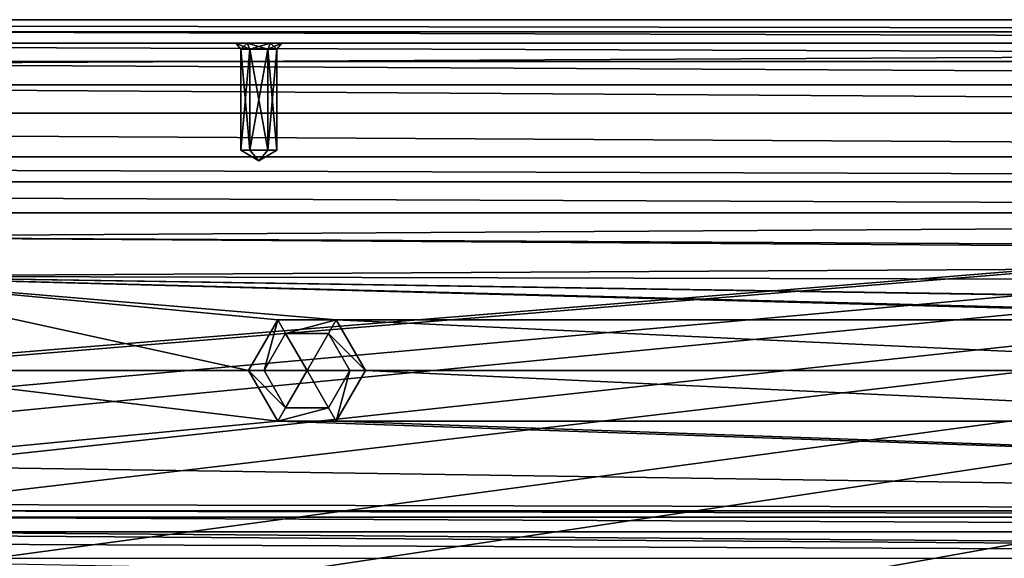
# Model space of a CAD drawing. Header units: inches. Extents: x -12.5 to 12.5, y -27.4 to 0.
# Tile 116 of 136: x 0.9 to 3.8, y -1.6 to 0. Entities that reach past the tile are written whole.
import ezdxf

# ---------------------------------------------------------------- set-up
doc = ezdxf.new("R2010")
doc.units = ezdxf.units.IN
doc.header["$LTSCALE"] = 52.148148
doc.header["$MEASUREMENT"] = 0
for name, color, linetype in [('1', 7, 'CONTINUOUS'), ('106', 7, 'CONTINUOUS'), ('107', 7, 'CONTINUOUS'), ('1116', 7, 'CONTINUOUS'), ('122', 7, 'CONTINUOUS'), ('13', 7, 'CONTINUOUS'), ('1852', 7, 'CONTINUOUS'), ('1853', 7, 'CONTINUOUS'), ('1854', 7, 'CONTINUOUS'), ('1855', 7, 'CONTINUOUS'), ('1856', 7, 'CONTINUOUS'), ('1875', 7, 'CONTINUOUS'), ('1876', 7, 'CONTINUOUS'), ('1877', 7, 'CONTINUOUS'), ('1878', 7, 'CONTINUOUS'), ('1879', 7, 'CONTINUOUS'), ('1880', 7, 'CONTINUOUS'), ('1923', 7, 'CONTINUOUS'), ('1924', 7, 'CONTINUOUS'), ('1925', 7, 'CONTINUOUS'), ('1926', 7, 'CONTINUOUS'), ('1927', 7, 'CONTINUOUS'), ('1928', 7, 'CONTINUOUS'), ('2', 7, 'CONTINUOUS'), ('5', 7, 'CONTINUOUS'), ('725', 7, 'CONTINUOUS'), ('726', 7, 'CONTINUOUS'), ('727', 7, 'CONTINUOUS'), ('728', 7, 'CONTINUOUS'), ('729', 7, 'CONTINUOUS'), ('730', 7, 'CONTINUOUS'), ('9', 7, 'CONTINUOUS')]:
    doc.layers.add(name, color=color, linetype=linetype)

msp = doc.modelspace()

# ---------------------------------------------------------------- linework, layer by layer
at = {"layer": '1', "linetype": 'Continuous'}
for points in [[(-12.2412, -0.07), (-9.9625, -1.8797), (12.2412, -0.07), (-12.2412, -0.07)], [(-9.9625, -1.8797), (-8.8875, -1.809), (12.2412, -0.07), (-9.9625, -1.8797)], [(-8.8875, -1.809), (-7.0125, -1.809), (12.2412, -0.07), (-8.8875, -1.809)], [(-7.0125, -1.809), (-5.7075, -1.809), (12.2412, -0.07), (-7.0125, -1.809)], [(-5.7075, -1.809), (-3.8325, -1.809), (12.2412, -0.07), (-5.7075, -1.809)], [(-3.8325, -1.809), (-2.5275, -1.809), (12.2412, -0.07), (-3.8325, -1.809)], [(-2.5275, -1.809), (-0.6525, -1.809), (12.2412, -0.07), (-2.5275, -1.809)], [(-0.6525, -1.809), (0.6525, -1.809), (12.2412, -0.07), (-0.6525, -1.809)], [(0.6525, -1.809), (2.5275, -1.809), (12.2412, -0.07), (0.6525, -1.809)], [(2.5275, -1.809), (3.8325, -1.809), (12.2412, -0.07), (2.5275, -1.809)], [(3.3795, -24.259), (3.7165, -24.7877), (12.2412, -0.07), (3.3795, -24.259)], [(4.4125, -21.109), (3.3795, -24.259), (12.2412, -0.07), (4.4125, -21.109)], [(3.7165, -24.7877), (3.8415, -24.7877), (12.2412, -0.07), (3.7165, -24.7877)], [(3.8325, -1.809), (5.7075, -1.809), (12.2412, -0.07), (3.8325, -1.809)]]:
    msp.add_3dface(points, dxfattribs=at)
at = {"layer": '106', "color": 9, "linetype": 'Continuous', "true_color": 0xbfc4ba}
for points in [[(-11.8587, -0.4102, -3.07), (-11.4457, -0.28, -3.07), (11.8587, -0.4102, -3.07), (-11.8587, -0.4102, -3.07)], [(-11.4457, -0.28, -3.07), (11.4457, -0.28, -3.07), (11.8587, -0.4102, -3.07), (-11.4457, -0.28, -3.07)], [(11.4457, -0.485, -3.07), (-11.4457, -0.485, -3.07), (-11.8587, -0.4102, -3.07), (11.4457, -0.485, -3.07)], [(11.4457, -0.485, -3.07), (-11.8587, -0.4102, -3.07), (11.8587, -0.4102, -3.07), (11.4457, -0.485, -3.07)]]:
    msp.add_3dface(points, dxfattribs=at)
at = {"layer": '107', "linetype": 'Continuous'}
for points in [[(11.4457, -0.485, -3.3), (-11.4457, -0.485, -3.3), (11.4457, -0.485, -3.07), (11.4457, -0.485, -3.3)], [(11.4457, -0.485, -3.07), (-11.4457, -0.485, -3.3), (-11.4457, -0.485, -3.07), (11.4457, -0.485, -3.07)]]:
    msp.add_3dface(points, dxfattribs=at)
at = {"layer": '1116', "linetype": 'Continuous'}
for points in [[(0.3919, -1.47, -0.438), (10.1817, -1.47, -0.438), (10.1817, -1.4885, -0.3935), (0.3919, -1.47, -0.438)], [(0.3919, -1.4885, -0.3935), (0.3919, -1.47, -0.438), (10.1817, -1.4885, -0.3935), (0.3919, -1.4885, -0.3935)], [(10.1817, -1.533, -0.375), (0.3919, -1.533, -0.375), (0.3919, -1.4885, -0.3935), (10.1817, -1.533, -0.375)], [(10.1817, -1.533, -0.375), (0.3919, -1.4885, -0.3935), (10.1817, -1.4885, -0.3935), (10.1817, -1.533, -0.375)]]:
    msp.add_3dface(points, dxfattribs=at)
at = {"layer": '122', "linetype": 'Continuous'}
for points in [[(-11.4457, -0.28, -3.3), (11.4457, -0.28, -3.3), (-11.4457, -0.28, -3.07), (-11.4457, -0.28, -3.3)], [(11.4457, -0.28, -3.3), (11.4457, -0.28, -3.07), (-11.4457, -0.28, -3.07), (11.4457, -0.28, -3.3)]]:
    msp.add_3dface(points, dxfattribs=at)
at = {"layer": '13', "linetype": 'Continuous'}
for points in [[(0.3919, -1.47, -3.3), (9.473, -1.47, -3.3), (0.3919, -1.47, -0.438), (0.3919, -1.47, -3.3)], [(9.473, -1.47, -3.3), (9.473, -1.47, -2.625), (0.3919, -1.47, -0.438), (9.473, -1.47, -3.3)], [(10.1817, -1.47, -2.625), (10.1817, -1.47, -0.438), (0.3919, -1.47, -0.438), (10.1817, -1.47, -2.625)], [(9.473, -1.47, -2.625), (10.1817, -1.47, -2.625), (0.3919, -1.47, -0.438), (9.473, -1.47, -2.625)]]:
    msp.add_3dface(points, dxfattribs=at)
at = {"layer": '1852', "color": 253, "linetype": 'Continuous', "true_color": 0xaab2c4}
for points in [[(-12.2412, -0.07), (12.2412, -0.07), (-11.2759, -0.07, -0.0652), (-12.2412, -0.07)], [(12.2412, -0.07, -0.25), (-12.2412, -0.07, -0.25), (11.2757, -0.07, -0.1848), (12.2412, -0.07, -0.25)], [(11.2757, -0.07, -0.1848), (-12.2412, -0.07, -0.25), (11.2067, -0.07, -0.1848), (11.2757, -0.07, -0.1848)], [(11.2067, -0.07, -0.1848), (-12.2412, -0.07, -0.25), (8.0639, -0.07, -0.1848), (11.2067, -0.07, -0.1848)], [(8.0639, -0.07, -0.1848), (-12.2412, -0.07, -0.25), (7.9949, -0.07, -0.1848), (8.0639, -0.07, -0.1848)], [(7.9949, -0.07, -0.1848), (-12.2412, -0.07, -0.25), (4.8521, -0.07, -0.1848), (7.9949, -0.07, -0.1848)], [(4.8521, -0.07, -0.1848), (-12.2412, -0.07, -0.25), (4.7831, -0.07, -0.1848), (4.8521, -0.07, -0.1848)], [(4.7831, -0.07, -0.1848), (-12.2412, -0.07, -0.25), (1.6403, -0.07, -0.1848), (4.7831, -0.07, -0.1848)], [(1.6403, -0.07, -0.1848), (-12.2412, -0.07, -0.25), (1.5713, -0.07, -0.1848), (1.6403, -0.07, -0.1848)], [(1.5713, -0.07, -0.1848), (-12.2412, -0.07, -0.25), (-1.5715, -0.07, -0.1848), (1.5713, -0.07, -0.1848)], [(12.088, -0.07, -0.75), (-12.0342, -0.07, -0.75), (10.0375, -0.07, -0.69), (12.088, -0.07, -0.75)], [(8.0639, -0.07, -0.6848), (-12.0342, -0.07, -0.75), (7.9949, -0.07, -0.6848), (8.0639, -0.07, -0.6848)], [(-12.0342, -0.07, -0.75), (8.0639, -0.07, -0.6848), (9.9625, -0.07, -0.69), (-12.0342, -0.07, -0.75)], [(7.9949, -0.07, -0.6848), (-12.0342, -0.07, -0.75), (4.8521, -0.07, -0.6848), (7.9949, -0.07, -0.6848)], [(4.8521, -0.07, -0.6848), (-12.0342, -0.07, -0.75), (4.7831, -0.07, -0.6848), (4.8521, -0.07, -0.6848)], [(4.7831, -0.07, -0.6848), (-12.0342, -0.07, -0.75), (1.6403, -0.07, -0.6848), (4.7831, -0.07, -0.6848)], [(1.6403, -0.07, -0.6848), (-12.0342, -0.07, -0.75), (1.5713, -0.07, -0.6848), (1.6403, -0.07, -0.6848)], [(1.5713, -0.07, -0.6848), (-12.0342, -0.07, -0.75), (-1.5715, -0.07, -0.6848), (1.5713, -0.07, -0.6848)], [(10.0375, -0.07, -0.69), (-12.0342, -0.07, -0.75), (9.9625, -0.07, -0.69), (10.0375, -0.07, -0.69)], [(11.8292, -0.07, -0.5), (-10.0375, -0.07, -0.56), (-11.7754, -0.07, -0.5), (11.8292, -0.07, -0.5)], [(-11.2759, -0.07, -0.0652), (12.2412, -0.07), (-11.2069, -0.07, -0.0652), (-11.2759, -0.07, -0.0652)], [(12.2412, -0.07), (-8.0641, -0.07, -0.0652), (-11.2069, -0.07, -0.0652), (12.2412, -0.07)], [(-9.9625, -0.07, -0.56), (-10.0375, -0.07, -0.56), (11.8292, -0.07, -0.5), (-9.9625, -0.07, -0.56)], [(-8.0641, -0.07, -0.5652), (-9.9625, -0.07, -0.56), (11.8292, -0.07, -0.5), (-8.0641, -0.07, -0.5652)], [(-8.0641, -0.07, -0.0652), (12.2412, -0.07), (-7.9951, -0.07, -0.0652), (-8.0641, -0.07, -0.0652)], [(-7.9951, -0.07, -0.5652), (-8.0641, -0.07, -0.5652), (11.8292, -0.07, -0.5), (-7.9951, -0.07, -0.5652)], [(12.2412, -0.07), (-4.8523, -0.07, -0.0652), (-7.9951, -0.07, -0.0652), (12.2412, -0.07)], [(-4.8523, -0.07, -0.5652), (-7.9951, -0.07, -0.5652), (11.8292, -0.07, -0.5), (-4.8523, -0.07, -0.5652)], [(-4.8523, -0.07, -0.0652), (12.2412, -0.07), (-4.7833, -0.07, -0.0652), (-4.8523, -0.07, -0.0652)], [(-4.7833, -0.07, -0.5652), (-4.8523, -0.07, -0.5652), (11.8292, -0.07, -0.5), (-4.7833, -0.07, -0.5652)], [(12.2412, -0.07), (-1.6405, -0.07, -0.0652), (-4.7833, -0.07, -0.0652), (12.2412, -0.07)], [(-1.6405, -0.07, -0.5652), (-4.7833, -0.07, -0.5652), (11.8292, -0.07, -0.5), (-1.6405, -0.07, -0.5652)], [(-1.6405, -0.07, -0.0652), (12.2412, -0.07), (-1.5715, -0.07, -0.0652), (-1.6405, -0.07, -0.0652)], [(-1.5715, -0.07, -0.5652), (-1.6405, -0.07, -0.5652), (11.8292, -0.07, -0.5), (-1.5715, -0.07, -0.5652)], [(12.2412, -0.07), (1.5713, -0.07, -0.0652), (-1.5715, -0.07, -0.0652), (12.2412, -0.07)], [(1.5368, -0.07, -0.125), (1.5713, -0.07, -0.1848), (-1.5715, -0.07, -0.1848), (1.5368, -0.07, -0.125)], [(-1.537, -0.07, -0.125), (1.5368, -0.07, -0.125), (-1.5715, -0.07, -0.1848), (-1.537, -0.07, -0.125)], [(1.5713, -0.07, -0.0652), (-1.537, -0.07, -0.125), (-1.5715, -0.07, -0.0652), (1.5713, -0.07, -0.0652)], [(1.5368, -0.07, -0.625), (1.5713, -0.07, -0.6848), (-1.5715, -0.07, -0.6848), (1.5368, -0.07, -0.625)], [(-1.537, -0.07, -0.625), (1.5368, -0.07, -0.625), (-1.5715, -0.07, -0.6848), (-1.537, -0.07, -0.625)], [(1.5713, -0.07, -0.5652), (-1.537, -0.07, -0.625), (-1.5715, -0.07, -0.5652), (1.5713, -0.07, -0.5652)], [(1.5713, -0.07, -0.5652), (-1.5715, -0.07, -0.5652), (11.8292, -0.07, -0.5), (1.5713, -0.07, -0.5652)], [(1.5713, -0.07, -0.0652), (1.5368, -0.07, -0.125), (-1.537, -0.07, -0.125), (1.5713, -0.07, -0.0652)], [(1.5713, -0.07, -0.5652), (1.5368, -0.07, -0.625), (-1.537, -0.07, -0.625), (1.5713, -0.07, -0.5652)], [(1.5713, -0.07, -0.0652), (12.2412, -0.07), (1.6403, -0.07, -0.0652), (1.5713, -0.07, -0.0652)], [(1.6403, -0.07, -0.5652), (1.5713, -0.07, -0.5652), (11.8292, -0.07, -0.5), (1.6403, -0.07, -0.5652)], [(12.2412, -0.07), (4.7831, -0.07, -0.0652), (1.6403, -0.07, -0.0652), (12.2412, -0.07)], [(4.7486, -0.07, -0.125), (4.7831, -0.07, -0.1848), (1.6403, -0.07, -0.1848), (4.7486, -0.07, -0.125)], [(1.6748, -0.07, -0.125), (4.7486, -0.07, -0.125), (1.6403, -0.07, -0.1848), (1.6748, -0.07, -0.125)], [(4.7831, -0.07, -0.0652), (1.6748, -0.07, -0.125), (1.6403, -0.07, -0.0652), (4.7831, -0.07, -0.0652)], [(4.7486, -0.07, -0.625), (4.7831, -0.07, -0.6848), (1.6403, -0.07, -0.6848), (4.7486, -0.07, -0.625)], [(1.6748, -0.07, -0.625), (4.7486, -0.07, -0.625), (1.6403, -0.07, -0.6848), (1.6748, -0.07, -0.625)], [(4.7831, -0.07, -0.5652), (1.6748, -0.07, -0.625), (1.6403, -0.07, -0.5652), (4.7831, -0.07, -0.5652)], [(4.7831, -0.07, -0.5652), (1.6403, -0.07, -0.5652), (11.8292, -0.07, -0.5), (4.7831, -0.07, -0.5652)], [(4.7831, -0.07, -0.0652), (4.7486, -0.07, -0.125), (1.6748, -0.07, -0.125), (4.7831, -0.07, -0.0652)], [(4.7831, -0.07, -0.5652), (4.7486, -0.07, -0.625), (1.6748, -0.07, -0.625), (4.7831, -0.07, -0.5652)]]:
    msp.add_3dface(points, dxfattribs=at)
at = {"layer": '1853', "linetype": 'Continuous'}
for points in [[(12.1068, 0, -0.75), (-12.0529, 0, -0.75), (12.088, -0.07, -0.75), (12.1068, 0, -0.75)], [(12.088, -0.07, -0.75), (-12.0529, 0, -0.75), (-12.0342, -0.07, -0.75), (12.088, -0.07, -0.75)]]:
    msp.add_3dface(points, dxfattribs=at)
at = {"layer": '1854', "linetype": 'Continuous'}
for points in [[(-12.2077, -0.195, -0.25), (12.2077, -0.195, -0.25), (-11.7419, -0.195, -0.5), (-12.2077, -0.195, -0.25)], [(12.2077, -0.195, -0.25), (11.7957, -0.195, -0.5), (-11.7419, -0.195, -0.5), (12.2077, -0.195, -0.25)]]:
    msp.add_3dface(points, dxfattribs=at)
at = {"layer": '1855', "linetype": 'Continuous'}
for points in [[(11.8292, -0.07, -0.5), (-11.7754, -0.07, -0.5), (11.7957, -0.195, -0.5), (11.8292, -0.07, -0.5)], [(11.7957, -0.195, -0.5), (-11.7754, -0.07, -0.5), (-11.7419, -0.195, -0.5), (11.7957, -0.195, -0.5)]]:
    msp.add_3dface(points, dxfattribs=at)
at = {"layer": '1856', "linetype": 'Continuous'}
for points in [[(-12.2077, -0.195, -0.25), (-12.2412, -0.07, -0.25), (12.2412, -0.07, -0.25), (-12.2077, -0.195, -0.25)], [(-12.2077, -0.195, -0.25), (12.2412, -0.07, -0.25), (12.2077, -0.195, -0.25), (-12.2077, -0.195, -0.25)]]:
    msp.add_3dface(points, dxfattribs=at)
at = {"layer": '1875', "linetype": 'Continuous'}
for points in [[(1.5523, -0.39, -0.125), (1.6058, -0.4221, -0.125), (1.5791, -0.39, -0.1713), (1.5523, -0.39, -0.125)], [(1.5791, -0.39, -0.1713), (1.6058, -0.4221, -0.125), (1.6326, -0.39, -0.1713), (1.5791, -0.39, -0.1713)], [(1.6326, -0.39, -0.1713), (1.6058, -0.4221, -0.125), (1.6593, -0.39, -0.125), (1.6326, -0.39, -0.1713)]]:
    msp.add_3dface(points, dxfattribs=at)
at = {"layer": '1876', "linetype": 'Continuous'}
for points in [[(1.5523, -0.39, -0.125), (1.5791, -0.39, -0.1713), (1.5523, -0.0878, -0.125), (1.5523, -0.39, -0.125)], [(1.5523, -0.0878, -0.125), (1.5791, -0.39, -0.1713), (1.5791, -0.0878, -0.1713), (1.5523, -0.0878, -0.125)], [(1.5791, -0.39, -0.1713), (1.6326, -0.39, -0.1713), (1.5791, -0.0878, -0.1713), (1.5791, -0.39, -0.1713)], [(1.5791, -0.0878, -0.1713), (1.6326, -0.39, -0.1713), (1.6326, -0.0878, -0.1713), (1.5791, -0.0878, -0.1713)], [(1.6326, -0.39, -0.1713), (1.6593, -0.39, -0.125), (1.6326, -0.0878, -0.1713), (1.6326, -0.39, -0.1713)], [(1.6326, -0.0878, -0.1713), (1.6593, -0.39, -0.125), (1.6593, -0.0878, -0.125), (1.6326, -0.0878, -0.1713)]]:
    msp.add_3dface(points, dxfattribs=at)
at = {"layer": '1877', "linetype": 'Continuous'}
for points in [[(1.5713, -0.07, -0.1848), (1.5368, -0.07, -0.125), (1.5791, -0.0878, -0.1713), (1.5713, -0.07, -0.1848)], [(1.5368, -0.07, -0.125), (1.5523, -0.0878, -0.125), (1.5791, -0.0878, -0.1713), (1.5368, -0.07, -0.125)], [(1.6403, -0.07, -0.1848), (1.5713, -0.07, -0.1848), (1.6326, -0.0878, -0.1713), (1.6403, -0.07, -0.1848)], [(1.5713, -0.07, -0.1848), (1.5791, -0.0878, -0.1713), (1.6326, -0.0878, -0.1713), (1.5713, -0.07, -0.1848)], [(1.6403, -0.07, -0.1848), (1.6326, -0.0878, -0.1713), (1.6593, -0.0878, -0.125), (1.6403, -0.07, -0.1848)], [(1.6748, -0.07, -0.125), (1.6403, -0.07, -0.1848), (1.6593, -0.0878, -0.125), (1.6748, -0.07, -0.125)]]:
    msp.add_3dface(points, dxfattribs=at)
at = {"layer": '1878', "linetype": 'Continuous'}
for points in [[(1.6058, -0.4221, -0.125), (1.5523, -0.39, -0.125), (1.5791, -0.39, -0.0787), (1.6058, -0.4221, -0.125)], [(1.6326, -0.39, -0.0787), (1.6058, -0.4221, -0.125), (1.5791, -0.39, -0.0787), (1.6326, -0.39, -0.0787)], [(1.6593, -0.39, -0.125), (1.6058, -0.4221, -0.125), (1.6326, -0.39, -0.0787), (1.6593, -0.39, -0.125)]]:
    msp.add_3dface(points, dxfattribs=at)
at = {"layer": '1879', "linetype": 'Continuous'}
for points in [[(1.5523, -0.39, -0.125), (1.5523, -0.0878, -0.125), (1.5791, -0.0878, -0.0787), (1.5523, -0.39, -0.125)], [(1.5791, -0.39, -0.0787), (1.5523, -0.39, -0.125), (1.5791, -0.0878, -0.0787), (1.5791, -0.39, -0.0787)], [(1.6326, -0.39, -0.0787), (1.5791, -0.39, -0.0787), (1.6326, -0.0878, -0.0787), (1.6326, -0.39, -0.0787)], [(1.6326, -0.0878, -0.0787), (1.5791, -0.39, -0.0787), (1.5791, -0.0878, -0.0787), (1.6326, -0.0878, -0.0787)], [(1.6593, -0.0878, -0.125), (1.6593, -0.39, -0.125), (1.6326, -0.39, -0.0787), (1.6593, -0.0878, -0.125)], [(1.6593, -0.0878, -0.125), (1.6326, -0.39, -0.0787), (1.6326, -0.0878, -0.0787), (1.6593, -0.0878, -0.125)]]:
    msp.add_3dface(points, dxfattribs=at)
at = {"layer": '1880', "linetype": 'Continuous'}
for points in [[(1.5368, -0.07, -0.125), (1.5713, -0.07, -0.0652), (1.5523, -0.0878, -0.125), (1.5368, -0.07, -0.125)], [(1.5523, -0.0878, -0.125), (1.5713, -0.07, -0.0652), (1.5791, -0.0878, -0.0787), (1.5523, -0.0878, -0.125)], [(1.5713, -0.07, -0.0652), (1.6403, -0.07, -0.0652), (1.5791, -0.0878, -0.0787), (1.5713, -0.07, -0.0652)], [(1.6403, -0.07, -0.0652), (1.6326, -0.0878, -0.0787), (1.5791, -0.0878, -0.0787), (1.6403, -0.07, -0.0652)], [(1.6403, -0.07, -0.0652), (1.6748, -0.07, -0.125), (1.6326, -0.0878, -0.0787), (1.6403, -0.07, -0.0652)], [(1.6748, -0.07, -0.125), (1.6593, -0.0878, -0.125), (1.6326, -0.0878, -0.0787), (1.6748, -0.07, -0.125)]]:
    msp.add_3dface(points, dxfattribs=at)
at = {"layer": '1923', "linetype": 'Continuous'}
for points in [[(1.5523, -0.39, -0.625), (1.6058, -0.4221, -0.625), (1.5791, -0.39, -0.6713), (1.5523, -0.39, -0.625)], [(1.5791, -0.39, -0.6713), (1.6058, -0.4221, -0.625), (1.6326, -0.39, -0.6713), (1.5791, -0.39, -0.6713)], [(1.6326, -0.39, -0.6713), (1.6058, -0.4221, -0.625), (1.6593, -0.39, -0.625), (1.6326, -0.39, -0.6713)]]:
    msp.add_3dface(points, dxfattribs=at)
at = {"layer": '1924', "linetype": 'Continuous'}
for points in [[(1.5523, -0.39, -0.625), (1.5791, -0.39, -0.6713), (1.5523, -0.0878, -0.625), (1.5523, -0.39, -0.625)], [(1.5523, -0.0878, -0.625), (1.5791, -0.39, -0.6713), (1.5791, -0.0878, -0.6713), (1.5523, -0.0878, -0.625)], [(1.5791, -0.39, -0.6713), (1.6326, -0.39, -0.6713), (1.5791, -0.0878, -0.6713), (1.5791, -0.39, -0.6713)], [(1.5791, -0.0878, -0.6713), (1.6326, -0.39, -0.6713), (1.6326, -0.0878, -0.6713), (1.5791, -0.0878, -0.6713)], [(1.6326, -0.39, -0.6713), (1.6593, -0.39, -0.625), (1.6326, -0.0878, -0.6713), (1.6326, -0.39, -0.6713)], [(1.6326, -0.0878, -0.6713), (1.6593, -0.39, -0.625), (1.6593, -0.0878, -0.625), (1.6326, -0.0878, -0.6713)]]:
    msp.add_3dface(points, dxfattribs=at)
at = {"layer": '1925', "linetype": 'Continuous'}
for points in [[(1.5713, -0.07, -0.6848), (1.5368, -0.07, -0.625), (1.5791, -0.0878, -0.6713), (1.5713, -0.07, -0.6848)], [(1.5368, -0.07, -0.625), (1.5523, -0.0878, -0.625), (1.5791, -0.0878, -0.6713), (1.5368, -0.07, -0.625)], [(1.6403, -0.07, -0.6848), (1.5713, -0.07, -0.6848), (1.6326, -0.0878, -0.6713), (1.6403, -0.07, -0.6848)], [(1.5713, -0.07, -0.6848), (1.5791, -0.0878, -0.6713), (1.6326, -0.0878, -0.6713), (1.5713, -0.07, -0.6848)], [(1.6403, -0.07, -0.6848), (1.6326, -0.0878, -0.6713), (1.6593, -0.0878, -0.625), (1.6403, -0.07, -0.6848)], [(1.6748, -0.07, -0.625), (1.6403, -0.07, -0.6848), (1.6593, -0.0878, -0.625), (1.6748, -0.07, -0.625)]]:
    msp.add_3dface(points, dxfattribs=at)
at = {"layer": '1926', "linetype": 'Continuous'}
for points in [[(1.6058, -0.4221, -0.625), (1.5523, -0.39, -0.625), (1.5791, -0.39, -0.5787), (1.6058, -0.4221, -0.625)], [(1.6326, -0.39, -0.5787), (1.6058, -0.4221, -0.625), (1.5791, -0.39, -0.5787), (1.6326, -0.39, -0.5787)], [(1.6593, -0.39, -0.625), (1.6058, -0.4221, -0.625), (1.6326, -0.39, -0.5787), (1.6593, -0.39, -0.625)]]:
    msp.add_3dface(points, dxfattribs=at)
at = {"layer": '1927', "linetype": 'Continuous'}
for points in [[(1.5523, -0.39, -0.625), (1.5523, -0.0878, -0.625), (1.5791, -0.0878, -0.5787), (1.5523, -0.39, -0.625)], [(1.5791, -0.39, -0.5787), (1.5523, -0.39, -0.625), (1.5791, -0.0878, -0.5787), (1.5791, -0.39, -0.5787)], [(1.6326, -0.39, -0.5787), (1.5791, -0.39, -0.5787), (1.6326, -0.0878, -0.5787), (1.6326, -0.39, -0.5787)], [(1.6326, -0.0878, -0.5787), (1.5791, -0.39, -0.5787), (1.5791, -0.0878, -0.5787), (1.6326, -0.0878, -0.5787)], [(1.6593, -0.0878, -0.625), (1.6593, -0.39, -0.625), (1.6326, -0.39, -0.5787), (1.6593, -0.0878, -0.625)], [(1.6593, -0.0878, -0.625), (1.6326, -0.39, -0.5787), (1.6326, -0.0878, -0.5787), (1.6593, -0.0878, -0.625)]]:
    msp.add_3dface(points, dxfattribs=at)
at = {"layer": '1928', "linetype": 'Continuous'}
for points in [[(1.5368, -0.07, -0.625), (1.5713, -0.07, -0.5652), (1.5523, -0.0878, -0.625), (1.5368, -0.07, -0.625)], [(1.5523, -0.0878, -0.625), (1.5713, -0.07, -0.5652), (1.5791, -0.0878, -0.5787), (1.5523, -0.0878, -0.625)], [(1.5713, -0.07, -0.5652), (1.6403, -0.07, -0.5652), (1.5791, -0.0878, -0.5787), (1.5713, -0.07, -0.5652)], [(1.6403, -0.07, -0.5652), (1.6326, -0.0878, -0.5787), (1.5791, -0.0878, -0.5787), (1.6403, -0.07, -0.5652)], [(1.6403, -0.07, -0.5652), (1.6748, -0.07, -0.625), (1.6326, -0.0878, -0.5787), (1.6403, -0.07, -0.5652)], [(1.6748, -0.07, -0.625), (1.6593, -0.0878, -0.625), (1.6326, -0.0878, -0.5787), (1.6748, -0.07, -0.625)]]:
    msp.add_3dface(points, dxfattribs=at)
at = {"layer": '2', "linetype": 'Continuous'}
for points in [[(-12.375, 0, -3.3), (12.4634, -0.0366, -3.3), (-12.4634, -0.0366, -3.3), (-12.375, 0, -3.3)], [(12.375, 0, -3.3), (12.4634, -0.0366, -3.3), (-12.375, 0, -3.3), (12.375, 0, -3.3)], [(12.5, -0.125, -3.3), (-12.5, -0.125, -3.3), (-12.4634, -0.0366, -3.3), (12.5, -0.125, -3.3)], [(12.4634, -0.0366, -3.3), (12.5, -0.125, -3.3), (-12.4634, -0.0366, -3.3), (12.4634, -0.0366, -3.3)], [(11.4457, -0.28, -3.3), (-11.4457, -0.28, -3.3), (-12.5, -0.125, -3.3), (11.4457, -0.28, -3.3)], [(11.4457, -0.28, -3.3), (-12.5, -0.125, -3.3), (12.5, -0.125, -3.3), (11.4457, -0.28, -3.3)], [(-11.7411, -0.5781, -3.3), (-11.4457, -0.485, -3.3), (11.7411, -0.5781, -3.3), (-11.7411, -0.5781, -3.3)], [(-11.4457, -0.485, -3.3), (11.4457, -0.485, -3.3), (11.7411, -0.5781, -3.3), (-11.4457, -0.485, -3.3)], [(-11.7411, -0.5781, -3.3), (11.7411, -0.5781, -3.3), (0, -0.65, -3.3), (-11.7411, -0.5781, -3.3)], [(9.8081, -0.7024, -3.3), (0, -0.65, -3.3), (11.7411, -0.5781, -3.3), (9.8081, -0.7024, -3.3)], [(0.2828, -0.7672, -3.3), (0, -0.65, -3.3), (9.7132, -0.7148, -3.3), (0.2828, -0.7672, -3.3)], [(9.7132, -0.7148, -3.3), (0, -0.65, -3.3), (9.8081, -0.7024, -3.3), (9.7132, -0.7148, -3.3)], [(9.655, -0.7907, -3.3), (0.2828, -0.7672, -3.3), (9.7132, -0.7148, -3.3), (9.655, -0.7907, -3.3)], [(0.4, -1.05, -3.3), (0.2828, -0.7672, -3.3), (1.575, -1.05, -3.3), (0.4, -1.05, -3.3)], [(0.2828, -0.7672, -3.3), (9.655, -0.7907, -3.3), (8.8375, -0.8984, -3.3), (0.2828, -0.7672, -3.3)], [(1.575, -1.05, -3.3), (0.2828, -0.7672, -3.3), (1.6625, -0.8984, -3.3), (1.575, -1.05, -3.3)], [(1.6625, -0.8984, -3.3), (0.2828, -0.7672, -3.3), (1.8375, -0.8984, -3.3), (1.6625, -0.8984, -3.3)], [(1.8375, -0.8984, -3.3), (0.2828, -0.7672, -3.3), (5.1625, -0.8984, -3.3), (1.8375, -0.8984, -3.3)], [(5.1625, -0.8984, -3.3), (0.2828, -0.7672, -3.3), (5.3375, -0.8984, -3.3), (5.1625, -0.8984, -3.3)], [(5.3375, -0.8984, -3.3), (0.2828, -0.7672, -3.3), (8.6625, -0.8984, -3.3), (5.3375, -0.8984, -3.3)], [(8.6625, -0.8984, -3.3), (0.2828, -0.7672, -3.3), (8.8375, -0.8984, -3.3), (8.6625, -0.8984, -3.3)], [(1.925, -1.05, -3.3), (1.8375, -0.8984, -3.3), (5.075, -1.05, -3.3), (1.925, -1.05, -3.3)], [(5.075, -1.05, -3.3), (1.8375, -0.8984, -3.3), (5.1625, -0.8984, -3.3), (5.075, -1.05, -3.3)], [(0.2828, -1.3328, -3.3), (0.4, -1.05, -3.3), (1.6625, -1.2016, -3.3), (0.2828, -1.3328, -3.3)], [(0.4, -1.05, -3.3), (1.575, -1.05, -3.3), (1.6625, -1.2016, -3.3), (0.4, -1.05, -3.3)], [(1.8375, -1.2016, -3.3), (1.925, -1.05, -3.3), (5.1625, -1.2016, -3.3), (1.8375, -1.2016, -3.3)], [(1.925, -1.05, -3.3), (5.075, -1.05, -3.3), (5.1625, -1.2016, -3.3), (1.925, -1.05, -3.3)], [(9.473, -1.47, -3.3), (0.2828, -1.3328, -3.3), (1.6625, -1.2016, -3.3), (9.473, -1.47, -3.3)], [(1.8375, -1.2016, -3.3), (9.473, -1.47, -3.3), (1.6625, -1.2016, -3.3), (1.8375, -1.2016, -3.3)], [(9.473, -1.47, -3.3), (1.8375, -1.2016, -3.3), (5.1625, -1.2016, -3.3), (9.473, -1.47, -3.3)], [(0, -1.45, -3.3), (0.2828, -1.3328, -3.3), (9.473, -1.47, -3.3), (0, -1.45, -3.3)], [(0.3919, -1.47, -3.3), (0, -1.45, -3.3), (9.473, -1.47, -3.3), (0.3919, -1.47, -3.3)]]:
    msp.add_3dface(points, dxfattribs=at)
at = {"layer": '5', "linetype": 'Continuous'}
for points in [[(12.375, 0, -3.3), (-12.375, 0, -3.3), (12.375, 0, -2.782), (12.375, 0, -3.3)], [(10, 0, -1.75), (-12.375, 0, -3.3), (9.8232, 0, -1.6768), (10, 0, -1.75)], [(-12.375, 0, -3.3), (10, 0, -1.75), (12.1068, 0, -2.782), (-12.375, 0, -3.3)], [(9.8232, 0, -1.6768), (-12.375, 0, -3.3), (9.75, 0, -1.5), (9.8232, 0, -1.6768)], [(9.75, 0, -1.5), (-12.375, 0, -3.3), (-9.8232, 0, -1.6768), (9.75, 0, -1.5)], [(12.375, 0, -2.782), (-12.375, 0, -3.3), (12.1068, 0, -2.782), (12.375, 0, -2.782)], [(12.1068, 0, -0.75), (-10, 0, -1.25), (-12.0529, 0, -0.75), (12.1068, 0, -0.75)], [(-9.8232, 0, -1.3232), (-10, 0, -1.25), (12.1068, 0, -0.75), (-9.8232, 0, -1.3232)], [(-9.75, 0, -1.5), (9.75, 0, -1.5), (-9.8232, 0, -1.6768), (-9.75, 0, -1.5)], [(-9.75, 0, -1.5), (-9.8232, 0, -1.3232), (12.1068, 0, -0.75), (-9.75, 0, -1.5)], [(9.8232, 0, -1.3232), (9.75, 0, -1.5), (-9.75, 0, -1.5), (9.8232, 0, -1.3232)], [(10, 0, -1.25), (9.8232, 0, -1.3232), (-9.75, 0, -1.5), (10, 0, -1.25)], [(10, 0, -1.25), (-9.75, 0, -1.5), (12.1068, 0, -0.75), (10, 0, -1.25)]]:
    msp.add_3dface(points, dxfattribs=at)
at = {"layer": '725', "linetype": 'Continuous'}
for points in [[(1.6215, -1.05, -2.4), (1.75, -1.05, -2.3228), (1.6858, -1.1613, -2.4), (1.6215, -1.05, -2.4)], [(1.6858, -1.1613, -2.4), (1.75, -1.05, -2.3228), (1.8142, -1.1613, -2.4), (1.6858, -1.1613, -2.4)], [(1.8142, -1.1613, -2.4), (1.75, -1.05, -2.3228), (1.8785, -1.05, -2.4), (1.8142, -1.1613, -2.4)]]:
    msp.add_3dface(points, dxfattribs=at)
at = {"layer": '726', "linetype": 'Continuous'}
for points in [[(1.6215, -1.05, -2.4), (1.6858, -1.1613, -2.4), (1.6215, -1.05, -3.2465), (1.6215, -1.05, -2.4)], [(1.6215, -1.05, -3.2465), (1.6858, -1.1613, -2.4), (1.6858, -1.1613, -3.2465), (1.6215, -1.05, -3.2465)], [(1.8142, -1.1613, -2.4), (1.8785, -1.05, -2.4), (1.8142, -1.1613, -3.2465), (1.8142, -1.1613, -2.4)], [(1.8142, -1.1613, -3.2465), (1.8785, -1.05, -2.4), (1.8785, -1.05, -3.2465), (1.8142, -1.1613, -3.2465)], [(1.6858, -1.1613, -2.4), (1.8142, -1.1613, -2.4), (1.6858, -1.1613, -3.2465), (1.6858, -1.1613, -2.4)], [(1.6858, -1.1613, -3.2465), (1.8142, -1.1613, -2.4), (1.8142, -1.1613, -3.2465), (1.6858, -1.1613, -3.2465)]]:
    msp.add_3dface(points, dxfattribs=at)
at = {"layer": '727', "linetype": 'Continuous'}
for points in [[(1.6625, -1.2016, -3.3), (1.575, -1.05, -3.3), (1.6858, -1.1613, -3.2465), (1.6625, -1.2016, -3.3)], [(1.575, -1.05, -3.3), (1.6215, -1.05, -3.2465), (1.6858, -1.1613, -3.2465), (1.575, -1.05, -3.3)], [(1.8375, -1.2016, -3.3), (1.8142, -1.1613, -3.2465), (1.8785, -1.05, -3.2465), (1.8375, -1.2016, -3.3)], [(1.925, -1.05, -3.3), (1.8375, -1.2016, -3.3), (1.8785, -1.05, -3.2465), (1.925, -1.05, -3.3)], [(1.8375, -1.2016, -3.3), (1.6625, -1.2016, -3.3), (1.8142, -1.1613, -3.2465), (1.8375, -1.2016, -3.3)], [(1.6625, -1.2016, -3.3), (1.6858, -1.1613, -3.2465), (1.8142, -1.1613, -3.2465), (1.6625, -1.2016, -3.3)]]:
    msp.add_3dface(points, dxfattribs=at)
at = {"layer": '728', "linetype": 'Continuous'}
for points in [[(1.75, -1.05, -2.3228), (1.6215, -1.05, -2.4), (1.6858, -0.9387, -2.4), (1.75, -1.05, -2.3228)], [(1.8142, -0.9387, -2.4), (1.75, -1.05, -2.3228), (1.6858, -0.9387, -2.4), (1.8142, -0.9387, -2.4)], [(1.8785, -1.05, -2.4), (1.75, -1.05, -2.3228), (1.8142, -0.9387, -2.4), (1.8785, -1.05, -2.4)]]:
    msp.add_3dface(points, dxfattribs=at)
at = {"layer": '729', "linetype": 'Continuous'}
for points in [[(1.6215, -1.05, -2.4), (1.6215, -1.05, -3.2465), (1.6858, -0.9387, -3.2465), (1.6215, -1.05, -2.4)], [(1.6858, -0.9387, -2.4), (1.6215, -1.05, -2.4), (1.6858, -0.9387, -3.2465), (1.6858, -0.9387, -2.4)], [(1.8142, -0.9387, -2.4), (1.6858, -0.9387, -2.4), (1.8142, -0.9387, -3.2465), (1.8142, -0.9387, -2.4)], [(1.8142, -0.9387, -3.2465), (1.6858, -0.9387, -2.4), (1.6858, -0.9387, -3.2465), (1.8142, -0.9387, -3.2465)], [(1.8785, -1.05, -3.2465), (1.8785, -1.05, -2.4), (1.8142, -0.9387, -2.4), (1.8785, -1.05, -3.2465)], [(1.8785, -1.05, -3.2465), (1.8142, -0.9387, -2.4), (1.8142, -0.9387, -3.2465), (1.8785, -1.05, -3.2465)]]:
    msp.add_3dface(points, dxfattribs=at)
at = {"layer": '730', "linetype": 'Continuous'}
for points in [[(1.575, -1.05, -3.3), (1.6625, -0.8984, -3.3), (1.6215, -1.05, -3.2465), (1.575, -1.05, -3.3)], [(1.6215, -1.05, -3.2465), (1.6625, -0.8984, -3.3), (1.6858, -0.9387, -3.2465), (1.6215, -1.05, -3.2465)], [(1.6625, -0.8984, -3.3), (1.8375, -0.8984, -3.3), (1.6858, -0.9387, -3.2465), (1.6625, -0.8984, -3.3)], [(1.8375, -0.8984, -3.3), (1.8142, -0.9387, -3.2465), (1.6858, -0.9387, -3.2465), (1.8375, -0.8984, -3.3)], [(1.8375, -0.8984, -3.3), (1.925, -1.05, -3.3), (1.8142, -0.9387, -3.2465), (1.8375, -0.8984, -3.3)], [(1.925, -1.05, -3.3), (1.8785, -1.05, -3.2465), (1.8142, -0.9387, -3.2465), (1.925, -1.05, -3.3)]]:
    msp.add_3dface(points, dxfattribs=at)
at = {"layer": '9', "linetype": 'Continuous'}
for points in [[(0.2207, -1.568, -0.375), (0.3045, -1.5418, -0.375), (10.4324, -1.612, -0.375), (0.2207, -1.568, -0.375)], [(0.3045, -1.5418, -0.375), (0.3919, -1.533, -0.375), (10.4324, -1.612, -0.375), (0.3045, -1.5418, -0.375)], [(10.4324, -1.612, -0.375), (0.3919, -1.533, -0.375), (10.1817, -1.533, -0.375), (10.4324, -1.612, -0.375)], [(0, -1.613, -0.375), (0.2207, -1.568, -0.375), (10.4324, -1.612, -0.375), (0, -1.613, -0.375)], [(10.5924, -1.8206, -0.375), (0, -1.613, -0.375), (10.4324, -1.612, -0.375), (10.5924, -1.8206, -0.375)]]:
    msp.add_3dface(points, dxfattribs=at)

doc.saveas('drawing.dxf')
